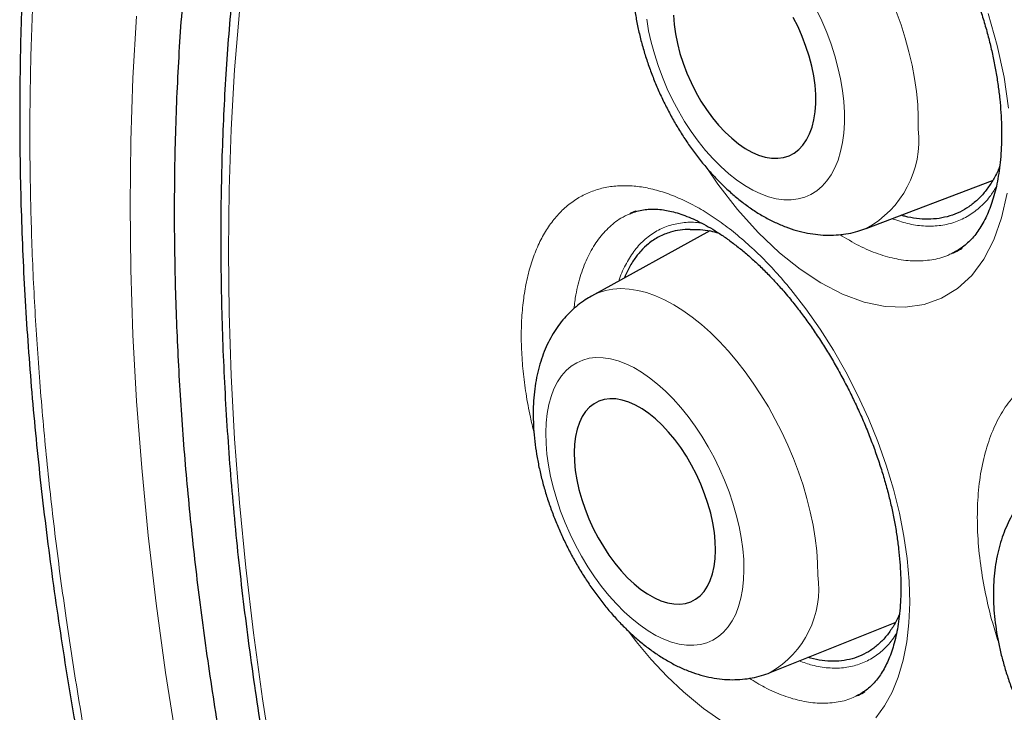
# Model space of a CAD drawing. Header units: millimetres. Extents: x 8 to 761, y 12 to 790.
# Tile 47 of 240: x 630.31 to 635.78, y 384.65 to 388.5. Entities that reach past the tile are written whole.
import ezdxf

# ---------------------------------------------------------------- set-up
doc = ezdxf.new("R2010")
doc.units = ezdxf.units.MM

msp = doc.modelspace()

# ---------------------------------------------------------------- linework, layer by layer
at = {"color": 7, "linetype": 'Continuous', "lineweight": 30}
for p, q in [((635.0101, 387.3409), (635.7125, 387.6071)), ((633.6998, 387.4231), (633.6984, 387.4224)), ((634.1416, 387.3281), (633.4855, 386.9656)), ((635.4888, 387.2044), (635.4903, 387.2051)), ((634.4784, 384.8733), (635.1725, 385.1518)), ((634.9619, 384.7471), (634.964, 384.7481))]:
    msp.add_line(p, q, dxfattribs=at)
at = {"color": 252, "linetype": 'Continuous', "lineweight": 0}
for p, q in [((633.7048, 387.4255), (633.6998, 387.4231)), ((635.4903, 387.2051), (635.5209, 387.2207)), ((634.964, 384.7481), (634.9859, 384.7593))]:
    msp.add_line(p, q, dxfattribs=at)
at = {"color": 252, "linetype": 'Continuous', "lineweight": 0, "flags": 128}
for points in [[(634.8897, 387.9277), (634.8896, 387.9862), (634.8859, 388.0467), (634.8787, 388.109), (634.868, 388.1725), (634.8538, 388.2369), (634.8362, 388.3017), (634.8154, 388.3666), (634.7915, 388.4311), (634.7646, 388.4948), (634.7349, 388.5572)], [(630.9226, 387.4731), (630.9266, 387.8276), (630.9388, 388.1773), (630.959, 388.5218)], [(631.5307, 388.5471), (631.5036, 388.2222), (631.4842, 387.8921), (631.4726, 387.5571), (631.4687, 387.2174), (631.4726, 386.8732), (631.4842, 386.5247), (631.5036, 386.1723), (631.5307, 385.8161), (631.5655, 385.4564), (631.608, 385.0934), (631.6582, 384.7274), (631.7159, 384.3586)], [(633.792, 388.504), (633.8028, 388.4405), (633.817, 388.3761), (633.8346, 388.3113), (633.8554, 388.2464), (633.8793, 388.1819), (633.9062, 388.1182), (633.9358, 388.0558), (633.9681, 387.9949), (634.0027, 387.9361), (634.0395, 387.8797), (634.0783, 387.8261), (634.1186, 387.7755), (634.1604, 387.7285), (634.2033, 387.6851), (634.2471, 387.6458), (634.2915, 387.6108), (634.3361, 387.5803), (634.3807, 387.5545), (634.4251, 387.5336), (634.4688, 387.5177), (634.5117, 387.5069), (634.5535, 387.5013), (634.5938, 387.5009), (634.6325, 387.5057), (634.6692, 387.5158), (634.7038, 387.5309), (634.7359, 387.5511), (634.7655, 387.5762), (634.7923, 387.606), (634.8161, 387.6404), (634.8368, 387.6791), (634.8543, 387.7218), (634.8684, 387.7684), (634.879, 387.8184), (634.8861, 387.8716), (634.8897, 387.9277)], [(635.1772, 388.548), (635.2042, 388.4733), (635.228, 388.3983), (635.2485, 388.3233), (635.2658, 388.2487), (635.2797, 388.1748), (635.2901, 388.1021), (635.2969, 388.0307), (635.3003, 387.9612), (635.3, 387.8938)], [(635.8013, 388.0097), (635.7767, 388.1818), (635.7388, 388.3582), (635.6883, 388.5356)], [(634.1297, 387.6726), (634.1873, 387.5873), (634.2966, 387.4471), (634.4117, 387.3194), (634.5303, 387.2068), (634.6438, 387.1158), (634.7582, 387.04), (634.8798, 386.9769), (634.9998, 386.9326), (635.1161, 386.9079), (635.2273, 386.9033), (635.3326, 386.9185), (635.4299, 386.9534), (635.5183, 387.0077), (635.5969, 387.0808), (635.6644, 387.1713), (635.7199, 387.2785), (635.763, 387.4013), (635.793, 387.5372)], [(632.6625, 379.3447), (632.5044, 379.7427), (632.3534, 380.1413), (632.2095, 380.5403), (632.0728, 380.9393), (631.9434, 381.3382), (631.8213, 381.7365), (631.7068, 382.1342), (631.5998, 382.5308), (631.5005, 382.9262), (631.4088, 383.32), (631.3249, 383.712), (631.2488, 384.1018), (631.1806, 384.4894), (631.1203, 384.8743), (631.0679, 385.2563), (631.0236, 385.6351), (630.9873, 386.0105), (630.959, 386.3823), (630.9388, 386.7502), (630.9266, 387.1138), (630.9226, 387.4731)], [(633.4855, 386.9656), (633.5218, 386.9828), (633.5622, 386.9959), (633.6046, 387.004), (633.6489, 387.0069), (633.6948, 387.0047), (633.7422, 386.9973), (633.7909, 386.9848), (633.8405, 386.9673), (633.8909, 386.9449), (633.9419, 386.9176), (633.993, 386.8856), (634.0443, 386.849), (634.0953, 386.808), (634.1459, 386.7629), (634.1957, 386.7138), (634.2447, 386.6609), (634.2924, 386.6045), (634.3388, 386.5449), (634.3835, 386.4824), (634.4265, 386.4172), (634.4674, 386.3497), (634.506, 386.2802), (634.5423, 386.209), (634.576, 386.1364), (634.6069, 386.0629), (634.6349, 385.9887), (634.6599, 385.9143), (634.6818, 385.8399), (634.7004, 385.7659), (634.7157, 385.6927), (634.7275, 385.6206), (634.7359, 385.55), (634.7408, 385.4812), (634.7422, 385.4145)], [(635.0647, 384.6219), (635.1134, 384.6892), (635.1542, 384.764), (635.1882, 384.8473), (635.2159, 384.9414), (635.2359, 385.0434), (635.248, 385.1493), (635.2526, 385.2611), (635.2496, 385.3816), (635.2388, 385.5067), (635.2207, 385.6317), (635.1955, 385.7594), (635.1621, 385.8927), (635.1215, 386.0267), (635.0755, 386.1569), (635.0232, 386.2861), (634.9632, 386.417), (634.8975, 386.545), (634.8286, 386.6656), (634.7551, 386.7817), (634.6754, 386.8955), (634.592, 387.0029), (634.592, 387.0029)], [(634.3319, 385.4437), (634.3305, 385.5015), (634.3255, 385.5614), (634.317, 385.6231), (634.305, 385.686), (634.2896, 385.7499), (634.271, 385.8142), (634.2491, 385.8786), (634.2242, 385.9427), (634.1965, 386.0059), (634.166, 386.068), (634.1331, 386.1285), (634.0979, 386.1871), (634.0606, 386.2433), (634.0215, 386.2968), (633.9809, 386.3472), (633.939, 386.3942), (633.896, 386.4375), (633.8523, 386.4769), (633.8082, 386.512), (633.7639, 386.5427), (633.7197, 386.5687), (633.6759, 386.5898), (633.6327, 386.6061), (633.5906, 386.6172), (633.5497, 386.6232), (633.5103, 386.624), (633.4726, 386.6197), (633.437, 386.6101), (633.4036, 386.5955), (633.3726, 386.5759), (633.3443, 386.5514), (633.3188, 386.5222), (633.2963, 386.4884), (633.277, 386.4504), (633.261, 386.4083), (633.2483, 386.3624), (633.2391, 386.313), (633.2334, 386.2605), (633.2312, 386.2051), (633.2327, 386.1473), (633.2377, 386.0873), (633.2462, 386.0257), (633.2582, 385.9627), (633.2735, 385.8989), (633.2922, 385.8346), (633.3141, 385.7702), (633.339, 385.7061), (633.3667, 385.6429), (633.3971, 385.5808), (633.4301, 385.5202), (633.4653, 385.4617), (633.5026, 385.4055), (633.5416, 385.352), (633.5823, 385.3016), (633.6242, 385.2546), (633.6672, 385.2112), (633.7108, 385.1719), (633.755, 385.1368), (633.7993, 385.1061), (633.8435, 385.0801), (633.8873, 385.0589), (633.9304, 385.0427), (633.9726, 385.0316), (634.0135, 385.0256), (634.0529, 385.0248), (634.0906, 385.0291), (634.1262, 385.0387), (634.1596, 385.0533), (634.1906, 385.0729), (634.2189, 385.0974), (634.2444, 385.1266), (634.2668, 385.1603), (634.2862, 385.1984), (634.3022, 385.2405), (634.3149, 385.2864), (634.3241, 385.3357), (634.3298, 385.3883), (634.3319, 385.4437)], [(633.69, 385.1041), (633.7342, 385.0457), (633.8175, 384.9463), (633.9058, 384.8518), (633.996, 384.7657), (634.1082, 384.6728), (634.2224, 384.5937)]]:
    msp.add_lwpolyline(points, dxfattribs=at)
at = {"color": 7, "linetype": 'Continuous', "lineweight": 30, "flags": 128}
for points in [[(633.9402, 388.5273), (633.9441, 388.4759), (633.9515, 388.4228), (633.9625, 388.3688), (633.9768, 388.3141), (633.9943, 388.2594), (634.015, 388.2051), (634.0385, 388.1518), (634.0647, 388.0998), (634.0934, 388.0497), (634.1243, 388.002), (634.1571, 387.9569), (634.1915, 387.9151), (634.2272, 387.8768), (634.2638, 387.8424), (634.3012, 387.8122), (634.3388, 387.7865), (634.3764, 387.7655), (634.4136, 387.7494), (634.4502, 387.7383), (634.4857, 387.7324), (634.5198, 387.7316), (634.5522, 387.7361), (634.5827, 387.7458), (634.611, 387.7605), (634.6367, 387.7802), (634.6598, 387.8046), (634.6799, 387.8336), (634.6968, 387.8668), (634.7105, 387.9041), (634.7208, 387.945), (634.7276, 387.9891), (634.7309, 388.0362)], [(634.7309, 388.0362), (634.7306, 388.0857), (634.7267, 388.1372), (634.7192, 388.1902), (634.7083, 388.2443), (634.694, 388.2989), (634.6764, 388.3536), (634.6558, 388.4079), (634.6323, 388.4612), (634.606, 388.5132)], [(634.1743, 385.5527), (634.1728, 385.6017), (634.1678, 385.6526), (634.1593, 385.7052), (634.1474, 385.7588), (634.1321, 385.8129), (634.1137, 385.8672), (634.0922, 385.9212), (634.068, 385.9742), (634.0412, 386.0259), (634.012, 386.0757), (633.9807, 386.1233), (633.9476, 386.1682), (633.913, 386.2099), (633.8773, 386.2482), (633.8406, 386.2826), (633.8034, 386.3129), (633.7661, 386.3388), (633.7288, 386.36), (633.6921, 386.3763), (633.6561, 386.3876), (633.6213, 386.3939), (633.588, 386.395), (633.5564, 386.3909), (633.5268, 386.3817), (633.4996, 386.3674), (633.4749, 386.3483), (633.4529, 386.3243), (633.434, 386.2959), (633.4182, 386.2632), (633.4057, 386.2265), (633.3966, 386.1862), (633.391, 386.1426), (633.3889, 386.0961), (633.3904, 386.0471), (633.3954, 385.9962), (633.4039, 385.9436), (633.4158, 385.89), (633.4311, 385.8358), (633.4495, 385.7815), (633.4709, 385.7276), (633.4952, 385.6746), (633.522, 385.6229), (633.5512, 385.5731), (633.5825, 385.5255), (633.6156, 385.4806), (633.6502, 385.4389), (633.6859, 385.4006), (633.7226, 385.3662), (633.7597, 385.3359), (633.7971, 385.31), (633.8343, 385.2888), (633.8711, 385.2725), (633.907, 385.2611), (633.9419, 385.2549), (633.9752, 385.2538), (634.0068, 385.2579), (634.0364, 385.2671), (634.0636, 385.2813), (634.0883, 385.3005), (634.1103, 385.3244), (634.1292, 385.3529), (634.145, 385.3856), (634.1575, 385.4223), (634.1666, 385.4626), (634.1722, 385.5062), (634.1743, 385.5527)]]:
    msp.add_lwpolyline(points, dxfattribs=at)
at = {"color": 252, "linetype": 'Continuous', "lineweight": 0}
for centre, radius, start, end in [((634.7436, 387.8331), 0.5597, 298.4271, 6.2212), ((634.2102, 385.3389), 0.5373, 299.9467, 8.0804)]:
    msp.add_arc(centre, radius, start, end, dxfattribs=at)
at = {"color": 7, "linetype": 'Continuous', "lineweight": 30}
for points, knots in [([(636.5874, 397.1055), (636.5265, 397.0977), (636.4044, 397.0821), (636.2232, 397.0527), (636.0434, 397.0191), (635.8651, 396.9808), (635.6886, 396.9379), (635.5143, 396.8906), (635.3425, 396.8388), (635.1735, 396.7828), (635.007, 396.7224), (634.8431, 396.6577), (634.6817, 396.5886), (634.5228, 396.5152), (634.3663, 396.4376), (634.2124, 396.3555), (634.0609, 396.2692), (633.9118, 396.1785), (633.7651, 396.0834), (633.6209, 395.984), (633.479, 395.8803), (633.3398, 395.7723), (633.2034, 395.6601), (633.0697, 395.5439), (632.9385, 395.4232), (632.8098, 395.2982), (632.6838, 395.169), (632.5605, 395.0356), (632.4402, 394.8982), (632.3227, 394.7568), (632.2083, 394.6116), (632.0971, 394.4626), (631.9891, 394.31), (631.8843, 394.1538), (631.7829, 393.9942), (631.6849, 393.8311), (631.5901, 393.6645), (631.4985, 393.4942), (631.41, 393.3202), (631.3249, 393.1428), (631.2431, 392.9621), (631.1648, 392.7784), (631.09, 392.5916), (631.0185, 392.4013), (630.9502, 392.2074), (630.8851, 392.0098), (630.8234, 391.8089), (630.7651, 391.6047), (630.7101, 391.3972), (630.6588, 391.1871), (630.6109, 390.9742), (630.5667, 390.7587), (630.5258, 390.5396), (630.4883, 390.3173), (630.4544, 390.0919), (630.4239, 389.8636), (630.397, 389.6328), (630.3736, 389.3996), (630.3539, 389.1643), (630.3378, 388.9271), (630.3252, 388.6884), (630.3163, 388.4483), (630.3111, 388.2071), (630.3094, 387.965), (630.3112, 387.7204), (630.3166, 387.4731), (630.3255, 387.2226), (630.338, 386.9705), (630.3541, 386.7167), (630.3737, 386.4613), (630.3969, 386.2042), (630.4237, 385.9455), (630.4539, 385.6851), (630.4878, 385.4231), (630.5252, 385.1595), (630.5662, 384.8943), (630.6107, 384.6275), (630.6588, 384.3591), (630.7103, 384.09), (630.7651, 383.8205), (630.8231, 383.5509), (630.8845, 383.2812), (630.9491, 383.0113), (631.017, 382.7411), (631.0882, 382.4705), (631.1627, 382.1997), (631.2404, 381.9284), (631.3215, 381.6568), (631.4059, 381.3848), (631.4936, 381.1123), (631.5846, 380.8393), (631.679, 380.5657), (631.7766, 380.2919), (631.8775, 380.018), (631.9815, 379.7441), (632.0888, 379.47), (632.1993, 379.1959), (632.3128, 378.9223), (632.4291, 378.6496), (632.5482, 378.3779), (632.6701, 378.107), (632.795, 377.8367), (632.9226, 377.5673), (633.0531, 377.2988), (633.1863, 377.0313), (633.3223, 376.7648), (633.461, 376.4992), (633.6022, 376.235), (633.746, 375.9724), (633.8922, 375.7113), (634.0409, 375.4516), (634.1921, 375.1935), (634.3459, 374.9368), (634.502, 374.6816), (634.6607, 374.428), (634.8219, 374.1757), (634.9859, 373.9246), (635.1524, 373.6748), (635.3211, 373.4269), (635.4917, 373.1815), (635.6641, 372.9386), (635.8389, 372.6974), (636.0159, 372.4579), (636.1951, 372.2205), (636.3758, 371.986), (636.558, 371.7544), (636.7417, 371.5257), (636.9269, 371.2998), (637.1137, 371.0768), (637.3021, 370.8565), (637.492, 370.6389), (637.6836, 370.4241), (637.8767, 370.212), (638.0716, 370.0026), (638.2678, 369.7961), (638.4648, 369.5933), (638.6627, 369.394), (638.8618, 369.1977), (639.0626, 369.0042), (639.2645, 368.8139), (639.4671, 368.6272), (639.6701, 368.4445), (639.8739, 368.2652), (640.0786, 368.0894), (640.2844, 367.9168), (640.4907, 367.748), (640.6976, 367.5829), (640.905, 367.4216), (641.1131, 367.2639), (641.3218, 367.1099), (641.5308, 366.9598), (641.7399, 366.8138), (641.949, 366.6719), (642.158, 366.5342), (642.3672, 366.4005), (642.5763, 366.2711), (642.7595, 366.1609), (642.8729, 366.0955), (642.9166, 366.0703)], [0, 0, 0, 0, 0.00636, 0.012746, 0.019141, 0.02555, 0.031971, 0.038384, 0.044764, 0.051124, 0.057467, 0.063795, 0.070112, 0.076421, 0.082724, 0.089025, 0.095326, 0.10163, 0.10794, 0.114258, 0.120589, 0.126938, 0.133248, 0.139587, 0.145944, 0.152316, 0.158701, 0.165096, 0.171498, 0.177905, 0.184313, 0.190721, 0.197123, 0.203519, 0.209904, 0.216277, 0.222648, 0.229037, 0.235433, 0.241832, 0.248225, 0.254607, 0.260973, 0.267346, 0.273762, 0.280183, 0.286611, 0.293048, 0.299498, 0.305963, 0.312372, 0.318809, 0.32527, 0.331749, 0.338242, 0.344744, 0.35125, 0.357753, 0.364248, 0.37073, 0.377195, 0.383637, 0.390052, 0.396435, 0.402785, 0.409243, 0.415694, 0.422143, 0.428591, 0.43504, 0.44149, 0.447945, 0.454404, 0.46087, 0.467344, 0.473829, 0.480326, 0.486835, 0.49335, 0.499835, 0.506303, 0.512757, 0.5192, 0.525635, 0.532063, 0.538488, 0.544912, 0.551338, 0.557767, 0.564203, 0.570648, 0.577105, 0.583579, 0.590042, 0.596518, 0.603007, 0.609504, 0.616, 0.622486, 0.628954, 0.635421, 0.641897, 0.648367, 0.654834, 0.661301, 0.667771, 0.674245, 0.680713, 0.687171, 0.693623, 0.700073, 0.706522, 0.712973, 0.71943, 0.725882, 0.732345, 0.738832, 0.745332, 0.751834, 0.758325, 0.764792, 0.771258, 0.777781, 0.784284, 0.790771, 0.797244, 0.803706, 0.810159, 0.816606, 0.82305, 0.829493, 0.835938, 0.842387, 0.848842, 0.855308, 0.86175, 0.868153, 0.874581, 0.881023, 0.887467, 0.893899, 0.900305, 0.906687, 0.913106, 0.919515, 0.925916, 0.932312, 0.938706, 0.9451, 0.951496, 0.957891, 0.964269, 0.970635, 0.976991, 0.98334, 0.989685, 0.996026, 1, 1, 1, 1]), ([(637.3336, 395.7476), (637.2379, 395.743), (637.035, 395.7332), (636.7316, 395.7001), (636.4224, 395.6523), (636.1095, 395.5873), (635.7939, 395.5039), (635.4769, 395.4001), (635.1686, 395.2788), (634.8694, 395.1401), (634.5885, 394.989), (634.3252, 394.8272), (634.0788, 394.6568), (633.841, 394.4725), (633.6121, 394.2747), (633.3923, 394.0635), (633.1818, 393.8392), (632.974, 393.5939), (632.7705, 393.3265), (632.5726, 393.0357), (632.387, 392.7302), (632.2138, 392.4103), (632.0581, 392.0865), (631.9188, 391.7607), (631.7948, 391.4345), (631.6817, 391.0977), (631.5795, 390.7507), (631.4885, 390.3937), (631.4086, 390.0272), (631.3377, 389.639), (631.2772, 389.2284), (631.2286, 388.7948), (631.1939, 388.3515), (631.173, 387.8991), (631.1662, 387.452), (631.1722, 387.0118), (631.1894, 386.5795), (631.2182, 386.1414), (631.2583, 385.698), (631.3099, 385.2496), (631.3729, 384.7968), (631.4496, 384.3247), (631.5414, 383.8334), (631.6495, 383.323), (631.7709, 382.8094), (631.9055, 382.2934), (632.0487, 381.7911), (632.199, 381.3034), (632.3549, 380.8309), (632.5211, 380.3582), (632.6975, 379.8859), (632.8839, 379.4144), (633.08, 378.9442), (633.2927, 378.4601), (633.5228, 377.9628), (633.7711, 377.4533), (634.0303, 376.9477), (634.2999, 376.4466), (634.5712, 375.9656), (634.8429, 375.5047), (635.1137, 375.0638), (635.3921, 374.6285), (635.6779, 374.1992), (635.9707, 373.7763), (636.2702, 373.3603), (636.5864, 372.9379), (636.9197, 372.5104), (637.2705, 372.0794), (637.6279, 371.6587), (637.9915, 371.2488), (638.3497, 370.8623), (638.7015, 370.4984), (639.046, 370.1563), (639.3942, 369.8246), (639.7458, 369.5037), (640.1004, 369.1938), (640.4577, 368.8953), (640.8293, 368.5989), (641.2152, 368.3063), (641.615, 368.0194), (642.0162, 367.7477), (642.4184, 367.4914), (642.8089, 367.2582), (643.1872, 367.0466), (643.5529, 366.8554), (643.9179, 366.6779), (644.2818, 366.5142), (644.6443, 366.3645), (645.005, 366.229), (645.3755, 366.1037), (645.7551, 365.9905), (646.143, 365.8914), (646.527, 365.81), (646.9066, 365.7463), (647.27, 365.7019), (647.6172, 365.675), (647.9485, 365.6638), (648.2747, 365.6674), (648.5955, 365.6858), (648.9107, 365.7191), (649.2198, 365.7672), (649.5327, 365.8321), (649.8483, 365.9156), (650.1654, 366.0193), (650.4737, 366.1406), (650.7728, 366.2793), (651.0537, 366.4305), (651.317, 366.5922), (651.5634, 366.7627), (651.8012, 366.9469), (652.0301, 367.1447), (652.2499, 367.3559), (652.4605, 367.5802), (652.668, 367.8258), (652.8574, 368.0721), (652.9737, 368.2467), (653.0248, 368.3234)], [0, 0, 0, 0, 0.007532, 0.015981, 0.02443, 0.032879, 0.042174, 0.051468, 0.060762, 0.070056, 0.07935, 0.087799, 0.096249, 0.104698, 0.113147, 0.121597, 0.130046, 0.138495, 0.147789, 0.157083, 0.166378, 0.175672, 0.184966, 0.193415, 0.201864, 0.210314, 0.218763, 0.227212, 0.235662, 0.244111, 0.253405, 0.262699, 0.271993, 0.281287, 0.290582, 0.299031, 0.30748, 0.315929, 0.324379, 0.332828, 0.341277, 0.349727, 0.359021, 0.368315, 0.377609, 0.386903, 0.396197, 0.404647, 0.413096, 0.421545, 0.429994, 0.438444, 0.446893, 0.455342, 0.464636, 0.473931, 0.483225, 0.492519, 0.501813, 0.510262, 0.518712, 0.527161, 0.53561, 0.544059, 0.552509, 0.560958, 0.570252, 0.579546, 0.58884, 0.598135, 0.607429, 0.615878, 0.624327, 0.632777, 0.641226, 0.649675, 0.658124, 0.666574, 0.675868, 0.685162, 0.694456, 0.70375, 0.713044, 0.721494, 0.729943, 0.738392, 0.746842, 0.755291, 0.76374, 0.772189, 0.781484, 0.790778, 0.800072, 0.809366, 0.81866, 0.827109, 0.835559, 0.844008, 0.852457, 0.860907, 0.869356, 0.877805, 0.887099, 0.896393, 0.905688, 0.914982, 0.924276, 0.932725, 0.941174, 0.949624, 0.958073, 0.966522, 0.974972, 0.983421, 0.992715, 1, 1, 1, 1]), ([(637.0745, 395.5041), (637.0211, 395.4975), (636.9098, 395.4837), (636.7427, 395.4571), (636.573, 395.4257), (636.4053, 395.3896), (636.2397, 395.349), (636.0761, 395.304), (635.9147, 395.2544), (635.7555, 395.2004), (635.5985, 395.1419), (635.4438, 395.079), (635.2914, 395.0117), (635.1414, 394.94), (634.9938, 394.864), (634.8487, 394.7836), (634.706, 394.699), (634.5659, 394.61), (634.4284, 394.5168), (634.2935, 394.4194), (634.1612, 394.3177), (634.0317, 394.2119), (633.9049, 394.1019), (633.7808, 393.9878), (633.6596, 393.8697), (633.5412, 393.7475), (633.4257, 393.6212), (633.3131, 393.491), (633.2034, 393.3569), (633.0968, 393.2188), (632.9932, 393.0769), (632.8926, 392.9311), (632.7951, 392.7816), (632.7008, 392.6283), (632.6096, 392.4714), (632.5217, 392.3108), (632.4369, 392.1466), (632.3554, 391.9789), (632.2772, 391.8077), (632.2023, 391.6331), (632.1307, 391.4551), (632.0625, 391.2738), (631.9977, 391.0892), (631.9362, 390.9014), (631.8782, 390.7106), (631.8236, 390.5166), (631.7725, 390.3196), (631.7248, 390.1197), (631.6806, 389.9169), (631.64, 389.7113), (631.6028, 389.5029), (631.5692, 389.2919), (631.539, 389.0782), (631.5125, 388.862), (631.4894, 388.6433), (631.4699, 388.4222), (631.454, 388.1988), (631.4416, 387.973), (631.4328, 387.7451), (631.4276, 387.5151), (631.4259, 387.283), (631.4277, 387.0489), (631.4332, 386.8129), (631.4421, 386.575), (631.4547, 386.3354), (631.4707, 386.0941), (631.4903, 385.8512), (631.5135, 385.6067), (631.5401, 385.3607), (631.5703, 385.1134), (631.6039, 384.8648), (631.6411, 384.6149), (631.6817, 384.3638), (631.7258, 384.1116), (631.7733, 383.8585), (631.8243, 383.6044), (631.8787, 383.3494), (631.9365, 383.0937), (631.9976, 382.8372), (632.0621, 382.5801), (632.13, 382.3225), (632.2011, 382.0644), (632.2756, 381.806), (632.3533, 381.5472), (632.4343, 381.2882), (632.5185, 381.029), (632.6058, 380.7698), (632.6964, 380.5105), (632.7901, 380.2514), (632.8869, 379.9924), (632.9867, 379.7337), (633.0896, 379.4753), (633.1956, 379.2172), (633.3045, 378.9597), (633.4164, 378.7027), (633.5311, 378.4464), (633.6488, 378.1907), (633.7693, 377.9359), (633.8926, 377.6819), (634.0187, 377.4289), (634.1475, 377.1769), (634.279, 376.926), (634.4131, 376.6763), (634.5498, 376.4278), (634.6892, 376.1807), (634.831, 375.935), (634.9753, 375.6907), (635.1221, 375.448), (635.2712, 375.207), (635.4227, 374.9676), (635.5765, 374.7301), (635.7325, 374.4943), (635.8908, 374.2605), (636.0512, 374.0287), (636.2137, 373.799), (636.3783, 373.5714), (636.5448, 373.346), (636.7134, 373.1228), (636.8838, 372.902), (637.0561, 372.6837), (637.2302, 372.4678), (637.4061, 372.2544), (637.5836, 372.0437), (637.7628, 371.8356), (637.9436, 371.6303), (638.1259, 371.4277), (638.3097, 371.2281), (638.4949, 371.0313), (638.6815, 370.8376), (638.8694, 370.6468), (639.0585, 370.4592), (639.2489, 370.2748), (639.4403, 370.0936), (639.6329, 369.9156), (639.8265, 369.741), (640.021, 369.5697), (640.2165, 369.4019), (640.4128, 369.2376), (640.6099, 369.0769), (640.8077, 368.9197), (641.0062, 368.7661), (641.2053, 368.6163), (641.4049, 368.4702), (641.6051, 368.3279), (641.8057, 368.1893), (642.0066, 368.0547), (642.2078, 367.924), (642.4093, 367.7973), (642.614, 367.6725), (642.7514, 367.5923), (642.8217, 367.5513)], [0, 0, 0, 0, 0.006205, 0.01293, 0.019651, 0.026368, 0.033082, 0.039791, 0.046497, 0.0532, 0.059899, 0.066596, 0.073291, 0.079984, 0.086675, 0.093365, 0.100055, 0.106745, 0.113435, 0.120125, 0.126817, 0.133511, 0.140207, 0.146906, 0.153607, 0.160311, 0.167019, 0.173731, 0.180446, 0.187165, 0.193889, 0.200616, 0.207347, 0.214083, 0.220822, 0.227565, 0.234311, 0.241061, 0.247815, 0.254571, 0.26133, 0.268092, 0.274857, 0.281624, 0.288392, 0.295163, 0.301935, 0.308709, 0.315484, 0.32226, 0.329038, 0.335816, 0.342594, 0.349374, 0.356153, 0.362933, 0.369714, 0.376494, 0.383275, 0.390055, 0.396836, 0.403616, 0.410396, 0.417176, 0.423956, 0.430735, 0.437514, 0.444293, 0.451071, 0.457849, 0.464627, 0.471404, 0.478181, 0.484958, 0.491734, 0.49851, 0.505285, 0.51206, 0.518835, 0.525609, 0.532383, 0.539157, 0.54593, 0.552703, 0.559476, 0.566248, 0.57302, 0.579792, 0.586564, 0.593335, 0.600106, 0.606877, 0.613648, 0.620418, 0.627188, 0.633959, 0.640729, 0.647498, 0.654268, 0.661038, 0.667807, 0.674577, 0.681346, 0.688116, 0.694885, 0.701655, 0.708424, 0.715193, 0.721963, 0.728732, 0.735502, 0.742271, 0.749041, 0.755811, 0.762581, 0.769351, 0.776121, 0.782891, 0.789662, 0.796433, 0.803204, 0.809975, 0.816746, 0.823518, 0.83029, 0.837062, 0.843835, 0.850607, 0.857381, 0.864154, 0.870928, 0.877702, 0.884477, 0.891251, 0.898027, 0.904802, 0.911579, 0.918355, 0.925132, 0.931909, 0.938687, 0.945465, 0.952243, 0.959022, 0.965802, 0.972581, 0.979361, 0.986142, 0.992922, 1, 1, 1, 1]), ([(634.0553, 389.4502), (634.0427, 389.4433), (634.0148, 389.4281), (633.9745, 389.3994), (633.9343, 389.3654), (633.8971, 389.3275), (633.863, 389.286), (633.8319, 389.2409), (633.8041, 389.1923), (633.7795, 389.1402), (633.7584, 389.0846), (633.7409, 389.0258), (633.7271, 388.9638), (633.7172, 388.8991), (633.7112, 388.832), (633.7091, 388.763), (633.711, 388.6927), (633.7166, 388.6213), (633.7259, 388.5493), (633.7388, 388.4771), (633.755, 388.4047), (633.7746, 388.3326), (633.7973, 388.261), (633.823, 388.1901), (633.8517, 388.1201), (633.8832, 388.0513), (633.9174, 387.9839), (633.9542, 387.9181), (633.9935, 387.8543), (634.0353, 387.7925), (634.0793, 387.7331), (634.1256, 387.6763), (634.174, 387.6224), (634.2246, 387.5715), (634.2771, 387.524), (634.3316, 387.4802), (634.3878, 387.4404), (634.4456, 387.4051), (634.5045, 387.3746), (634.5641, 387.3493), (634.624, 387.3294), (634.6836, 387.3151), (634.7426, 387.3064), (634.8004, 387.3032), (634.8569, 387.3053), (634.9116, 387.3127), (634.9627, 387.3242), (634.9947, 387.3356), (635.0096, 387.3409)], [0, 0, 0, 0, 0.015629, 0.034676, 0.053784, 0.073047, 0.092558, 0.112406, 0.13267, 0.15341, 0.174661, 0.196414, 0.218622, 0.241195, 0.26402, 0.286982, 0.30997, 0.332912, 0.355773, 0.37854, 0.401214, 0.423804, 0.446326, 0.468798, 0.491239, 0.513671, 0.536113, 0.55858, 0.581095, 0.60368, 0.626356, 0.649143, 0.67206, 0.69512, 0.718327, 0.741667, 0.765107, 0.788557, 0.811892, 0.834973, 0.857659, 0.87984, 0.901454, 0.922498, 0.943011, 0.963061, 0.982731, 1, 1, 1, 1]), ([(635.1598, 389.4508), (635.1684, 389.4404), (635.1931, 389.4102), (635.2334, 389.3579), (635.2803, 389.2928), (635.326, 389.2247), (635.3705, 389.1539), (635.4135, 389.0805), (635.4548, 389.005), (635.4941, 388.9276), (635.5313, 388.8487), (635.5661, 388.7688), (635.5984, 388.6882), (635.628, 388.6074), (635.6547, 388.5268), (635.6785, 388.4468), (635.6992, 388.3678), (635.7169, 388.2899), (635.7317, 388.2128), (635.7438, 388.1362), (635.7529, 388.0604), (635.7592, 387.9858), (635.7625, 387.9128), (635.7629, 387.842), (635.7605, 387.7738), (635.7553, 387.7086), (635.7474, 387.6469), (635.737, 387.5889), (635.7243, 387.5351), (635.7096, 387.4856), (635.6931, 387.4405), (635.6745, 387.3991), (635.654, 387.3609), (635.6314, 387.3259), (635.607, 387.2944), (635.5807, 387.2663), (635.5524, 387.2417), (635.5225, 387.2206), (635.5012, 387.2098), (635.4906, 387.2045)], [0, 0, 0, 0, 0.013941, 0.040554, 0.067334, 0.094347, 0.12157, 0.148975, 0.176524, 0.204174, 0.231878, 0.259577, 0.287212, 0.314734, 0.342099, 0.369269, 0.396206, 0.422742, 0.449443, 0.476391, 0.503545, 0.530851, 0.558248, 0.585665, 0.61301, 0.640212, 0.667206, 0.693937, 0.720366, 0.746477, 0.77228, 0.797878, 0.824757, 0.851941, 0.879804, 0.90851, 0.938266, 0.969284, 1, 1, 1, 1]), ([(635.752, 387.687), (635.7484, 387.6779), (635.7361, 387.6465), (635.7095, 387.5995), (635.6722, 387.5459), (635.6293, 387.4996), (635.5819, 387.4613), (635.5306, 387.4313), (635.4757, 387.4096), (635.4167, 387.3962), (635.3547, 387.3914), (635.2905, 387.3959), (635.2409, 387.4037), (635.212, 387.4129), (635.2056, 387.415)], [0, 0, 0, 0, 0.0376526, 0.1298501, 0.2226876, 0.3175442, 0.4130984, 0.5052958, 0.5981334, 0.69299, 0.7885442, 0.8807416, 0.9735792, 1, 1, 1, 1]), ([(633.6984, 387.4225), (633.6997, 387.4232), (633.7119, 387.4296), (633.7369, 387.4376), (633.7724, 387.4459), (633.8082, 387.4495), (633.8446, 387.4495), (633.8816, 387.446), (633.9206, 387.4388), (633.9608, 387.4283), (634.0041, 387.4136), (634.0499, 387.3948), (634.0974, 387.3718), (634.1464, 387.3447), (634.1966, 387.3134), (634.2479, 387.278), (634.2998, 387.2385), (634.3521, 387.195), (634.4045, 387.1478), (634.4566, 387.097), (634.5081, 387.0429), (634.5527, 386.9928), (634.5797, 386.9602), (634.5901, 386.9477)], [0, 0, 0, 0, 0.0073644, 0.0705586, 0.1329979, 0.1858046, 0.2360021, 0.2891261, 0.3335948, 0.3805448, 0.4287224, 0.4769418, 0.5253392, 0.5739933, 0.6229238, 0.6721102, 0.7215051, 0.7710451, 0.8206594, 0.8702625, 0.9197817, 0.9691662, 1, 1, 1, 1]), ([(633.7319, 387.4376), (633.7238, 387.4348), (633.7126, 387.431), (633.7022, 387.4257), (633.6992, 387.4242)], [0, 0, 0, 0, 0.721518, 1, 1, 1, 1]), ([(634.0342, 387.3364), (634.0151, 387.3356), (633.9769, 387.3339), (633.9181, 387.3206), (633.8584, 387.2965), (633.8038, 387.2605), (633.7583, 387.2172), (633.7207, 387.1691), (633.6903, 387.1191), (633.6747, 387.0821), (633.6682, 387.0666)], [0, 0, 0, 0, 0.1180469, 0.2368457, 0.387253, 0.5393141, 0.6613944, 0.78348, 0.9091896, 1, 1, 1, 1]), ([(634.0342, 387.3364), (634.0523, 387.3365), (634.0885, 387.3366), (634.1412, 387.3297), (634.1763, 387.3201), (634.1917, 387.3159)], [0, 0, 0, 0, 0.357498, 0.716994, 1, 1, 1, 1]), ([(635.4891, 387.2033), (635.4938, 387.2053), (635.5131, 387.2136), (635.531, 387.2245), (635.5445, 387.2328)], [0, 0, 0, 0, 0.246444, 1, 1, 1, 1]), ([(633.4852, 386.965), (633.4737, 386.9585), (633.4472, 386.9435), (633.4088, 386.9152), (633.3698, 386.8811), (633.3339, 386.8433), (633.3011, 386.8019), (633.2715, 386.757), (633.2451, 386.7087), (633.222, 386.6569), (633.2025, 386.6017), (633.1865, 386.5432), (633.1743, 386.4815), (633.166, 386.4171), (633.1616, 386.3503), (633.1612, 386.2817), (633.1647, 386.2117), (633.1719, 386.1408), (633.1828, 386.0693), (633.1971, 385.9976), (633.2148, 385.9259), (633.2357, 385.8544), (633.2596, 385.7834), (633.2865, 385.7131), (633.3162, 385.6438), (633.3486, 385.5756), (633.3836, 385.5088), (633.4211, 385.4437), (633.461, 385.3804), (633.5032, 385.3192), (633.5476, 385.2603), (633.5941, 385.204), (633.6427, 385.1505), (633.6932, 385.1), (633.7457, 385.0527), (633.8001, 385.0091), (633.8562, 384.9695), (633.9138, 384.9342), (633.9726, 384.9037), (634.0321, 384.8784), (634.0918, 384.8586), (634.1511, 384.8444), (634.2097, 384.8359), (634.2671, 384.8329), (634.3231, 384.8353), (634.3771, 384.8429), (634.4291, 384.8551), (634.4619, 384.8673), (634.4781, 384.8733)], [0, 0, 0, 0, 0.014479, 0.033318, 0.052211, 0.07126, 0.090565, 0.110224, 0.130325, 0.150942, 0.172116, 0.193848, 0.216085, 0.238729, 0.261649, 0.28471, 0.307783, 0.330791, 0.353699, 0.376495, 0.399183, 0.421775, 0.444288, 0.466744, 0.489163, 0.511568, 0.533982, 0.55642, 0.578906, 0.601464, 0.624117, 0.646888, 0.669801, 0.692872, 0.716111, 0.739512, 0.763045, 0.786632, 0.81013, 0.833379, 0.856214, 0.8785, 0.900164, 0.921199, 0.941651, 0.961597, 0.98113, 1, 1, 1, 1]), ([(634.5901, 386.9477), (634.5986, 386.9371), (634.6234, 386.9065), (634.6638, 386.8534), (634.7109, 386.7877), (634.7569, 386.719), (634.8016, 386.6477), (634.8449, 386.5739), (634.8865, 386.4982), (634.9262, 386.4207), (634.9638, 386.3418), (634.999, 386.262), (635.0318, 386.1817), (635.0619, 386.1013), (635.0891, 386.0212), (635.1135, 385.9418), (635.1349, 385.8636), (635.1532, 385.7866), (635.1687, 385.7105), (635.1814, 385.635), (635.1913, 385.5604), (635.1984, 385.4872), (635.2025, 385.4157), (635.2038, 385.3465), (635.2023, 385.2801), (635.198, 385.2167), (635.1911, 385.1569), (635.1817, 385.101), (635.1701, 385.0493), (635.1566, 385.002), (635.1412, 384.9592), (635.1241, 384.9202), (635.105, 384.8845), (635.0841, 384.852), (635.0614, 384.8229), (635.0369, 384.7972), (635.0103, 384.7749), (634.9862, 384.7582), (634.9701, 384.7505), (634.9642, 384.7477)], [0, 0, 0, 0, 0.014136, 0.041098, 0.068229, 0.095593, 0.123168, 0.150924, 0.178823, 0.206821, 0.234869, 0.262909, 0.29088, 0.318734, 0.346424, 0.373913, 0.401162, 0.42799, 0.454993, 0.482239, 0.509686, 0.537279, 0.564955, 0.59264, 0.620241, 0.647687, 0.674912, 0.70186, 0.728494, 0.7548, 0.780791, 0.806575, 0.833588, 0.861076, 0.889344, 0.918618, 0.949185, 0.981342, 1, 1, 1, 1]), ([(636.0407, 385.9718), (636.0324, 385.9671), (636.0088, 385.9538), (635.9728, 385.9272), (635.9328, 385.8928), (635.8959, 385.8545), (635.8622, 385.8127), (635.8318, 385.7673), (635.8046, 385.7186), (635.7808, 385.6664), (635.7605, 385.611), (635.744, 385.5523), (635.7312, 385.4906), (635.7224, 385.4262), (635.7175, 385.3594), (635.7167, 385.2908), (635.7199, 385.2208), (635.7269, 385.1498), (635.7377, 385.0783), (635.7521, 385.0065), (635.77, 384.9347), (635.7912, 384.8632), (635.8156, 384.7922), (635.8431, 384.7219), (635.8735, 384.6527), (635.9067, 384.5846), (635.9427, 384.5181), (635.9812, 384.4532), (636.0223, 384.3902), (636.0657, 384.3294), (636.1113, 384.271), (636.1592, 384.2152), (636.2091, 384.1622), (636.2611, 384.1124), (636.315, 384.0659), (636.3707, 384.0232), (636.4281, 383.9844), (636.4868, 383.95), (636.5467, 383.9204), (636.6072, 383.896), (636.668, 383.8769), (636.7284, 383.8633), (636.788, 383.8553), (636.8465, 383.8528), (636.9034, 383.8556), (636.9586, 383.8635), (637.0116, 383.8768), (637.049, 383.8887), (637.068, 383.8976), (637.0708, 383.8989)], [0, 0, 0, 0, 0.010407, 0.029492, 0.048611, 0.067857, 0.087323, 0.107097, 0.12726, 0.147876, 0.168986, 0.190596, 0.212667, 0.235125, 0.257862, 0.280768, 0.303735, 0.326673, 0.349542, 0.372323, 0.395013, 0.417619, 0.440154, 0.462635, 0.485081, 0.507511, 0.529947, 0.552404, 0.574902, 0.597462, 0.620107, 0.642856, 0.665727, 0.688735, 0.711886, 0.73517, 0.758561, 0.781986, 0.80533, 0.82846, 0.851238, 0.873546, 0.895311, 0.916514, 0.937181, 0.957373, 0.977168, 0.996653, 1, 1, 1, 1]), ([(635.1952, 385.1967), (635.1937, 385.1929), (635.1838, 385.1676), (635.1602, 385.1271), (635.1243, 385.0756), (635.0826, 385.0317), (635.0364, 384.9957), (634.9864, 384.9681), (634.9326, 384.9487), (634.8747, 384.9375), (634.8137, 384.9352), (634.7508, 384.9408), (634.7078, 384.9514), (634.6863, 384.9567)], [0, 0, 0, 0, 0.017212, 0.114134, 0.211728, 0.311446, 0.411896, 0.508818, 0.606413, 0.70613, 0.80658, 0.903502, 1, 1, 1, 1]), ([(634.9624, 384.7456), (634.9646, 384.7466), (634.9791, 384.7529), (634.9926, 384.7613), (635.004, 384.7684)], [0, 0, 0, 0, 0.152006, 1, 1, 1, 1])]:
    msp.add_open_spline(points, degree=3, knots=knots, dxfattribs=at)
at = {"color": 252, "linetype": 'Continuous', "lineweight": 0}
for points, knots in [([(642.8304, 395.0866), (642.6853, 395.1686), (642.3951, 395.3327), (641.9589, 395.5568), (641.5223, 395.7645), (641.0858, 395.9538), (640.6515, 396.1243), (640.267, 396.2592), (639.9316, 396.3649), (639.6445, 396.4471), (639.3323, 396.5274), (638.9959, 396.6025), (638.6363, 396.6687), (638.2805, 396.7201), (637.929, 396.7565), (637.5769, 396.7781), (637.2246, 396.7841), (636.8727, 396.7739), (636.5268, 396.7473), (636.1982, 396.7059), (635.8865, 396.6515), (635.5712, 396.5813), (635.2433, 396.4902), (634.9048, 396.3747), (634.5759, 396.2404), (634.2603, 396.0891), (633.9582, 395.9214), (633.6694, 395.7381), (633.3909, 395.5378), (633.1266, 395.3236), (632.8761, 395.0965), (632.6505, 394.8687), (632.4449, 394.6398), (632.258, 394.4123), (632.0788, 394.1738), (631.9076, 393.9246), (631.7446, 393.6648), (631.5772, 393.3724), (631.4085, 393.0445), (631.2416, 392.678), (631.0889, 392.2968), (630.9519, 391.9059), (630.8303, 391.506), (630.7236, 391.0981), (630.6305, 390.6785), (630.5522, 390.2532), (630.4883, 389.8232), (630.4395, 389.4021), (630.4038, 388.9854), (630.3801, 388.5744), (630.3672, 388.1565), (630.3653, 387.7392), (630.3738, 387.323), (630.392, 386.9088), (630.4202, 386.4864), (630.4586, 386.056), (630.5074, 385.618), (630.5641, 385.1928), (630.6273, 384.7812), (630.6995, 384.3619), (630.7849, 383.9175), (630.8852, 383.448), (630.9959, 382.976), (631.115, 382.51), (631.2418, 382.0502), (631.3757, 381.5972), (631.5199, 381.1398), (631.6744, 380.6786), (631.8394, 380.2138), (632.0069, 379.767), (632.1755, 379.3385), (632.353, 378.9069), (632.5475, 378.4549), (632.7602, 377.9832), (632.9817, 377.5137), (633.2078, 377.0547), (633.4381, 376.6064), (633.6718, 376.169), (633.9146, 375.7317), (634.1665, 375.295), (634.4274, 374.8594), (634.6852, 374.4449), (634.9385, 374.0512), (635.2009, 373.6564), (635.4836, 373.2453), (635.7876, 372.8193), (636.0979, 372.3999), (636.4142, 371.9878), (636.7409, 371.5772), (637.0782, 371.169), (637.4261, 370.7638), (637.7794, 370.3681), (638.1261, 369.9947), (638.4653, 369.6432), (638.803, 369.3058), (639.151, 368.9713), (639.5091, 368.6406), (639.8704, 368.3206), (640.2343, 368.0115), (640.6062, 367.7094), (640.9858, 367.4149), (641.373, 367.1291), (641.7617, 366.8566), (642.139, 366.6064), (642.5043, 366.3763), (642.7396, 366.2381), (642.8573, 366.169)], [0, 0, 0, 0, 0.011093, 0.022185, 0.033386, 0.044593, 0.055801, 0.067001, 0.074546, 0.082091, 0.089635, 0.099309, 0.10899, 0.118674, 0.128355, 0.138029, 0.148153, 0.158283, 0.168412, 0.178537, 0.18769, 0.196843, 0.207859, 0.218883, 0.229906, 0.240923, 0.251587, 0.262258, 0.272929, 0.283594, 0.293851, 0.304108, 0.312913, 0.32172, 0.330525, 0.339375, 0.348227, 0.357078, 0.36814, 0.379209, 0.390278, 0.401341, 0.412051, 0.422766, 0.433482, 0.444192, 0.454493, 0.464794, 0.474187, 0.483584, 0.492981, 0.502374, 0.5113, 0.520228, 0.529154, 0.538286, 0.54742, 0.556552, 0.564642, 0.572732, 0.58217, 0.591612, 0.601054, 0.610493, 0.619462, 0.628433, 0.637402, 0.64658, 0.655759, 0.664937, 0.673067, 0.681197, 0.690613, 0.700033, 0.709453, 0.718869, 0.727815, 0.736763, 0.745709, 0.754859, 0.764011, 0.773162, 0.781267, 0.789372, 0.798879, 0.808394, 0.81791, 0.827424, 0.836932, 0.846866, 0.856805, 0.866744, 0.876678, 0.885651, 0.894623, 0.904135, 0.913652, 0.923172, 0.93269, 0.942201, 0.952151, 0.962105, 0.97206, 0.98201, 0.991005, 1, 1, 1, 1]), ([(634.592, 387.0029), (634.5642, 387.0359), (634.5085, 387.1019), (634.4211, 387.1925), (634.3312, 387.2759), (634.2402, 387.3501), (634.1496, 387.414), (634.0592, 387.4683), (633.9687, 387.5125), (633.8797, 387.546), (633.7936, 387.5682), (633.7102, 387.5796), (633.6293, 387.5799), (633.5524, 387.5688), (633.4806, 387.5468), (633.4136, 387.5141), (633.3514, 387.4703), (633.2951, 387.416), (633.2456, 387.3522), (633.2026, 387.2791), (633.1662, 387.1962), (633.137, 387.1047), (633.1154, 387.0064), (633.1012, 386.9011), (633.0946, 386.7884), (633.0957, 386.6701), (633.1045, 386.5483), (633.1209, 386.4227), (633.141, 386.31), (633.1586, 386.2384), (633.1654, 386.2111)], [0, 0, 0, 0, 0.035703, 0.071406, 0.108146, 0.144886, 0.180588, 0.216291, 0.253031, 0.289771, 0.325474, 0.361177, 0.397917, 0.434657, 0.470359, 0.506062, 0.542802, 0.579542, 0.615245, 0.650948, 0.687688, 0.724428, 0.760131, 0.795833, 0.832573, 0.869313, 0.905016, 0.940719, 0.977459, 1, 1, 1, 1]), ([(635.7324, 387.5715), (635.7211, 387.5533), (635.6937, 387.5089), (635.6396, 387.4538), (635.5726, 387.405), (635.4978, 387.3722), (635.4167, 387.3546), (635.3301, 387.3529), (635.2427, 387.3655), (635.1832, 387.3861), (635.1551, 387.3958)], [0, 0, 0, 0, 0.091436, 0.223518, 0.355181, 0.486843, 0.618925, 0.750588, 0.88225, 1, 1, 1, 1]), ([(633.6984, 387.4224), (633.6814, 387.4149), (633.6377, 387.3955), (633.5767, 387.345), (633.5155, 387.2743), (633.4647, 387.1882), (633.4253, 387.0875), (633.3992, 386.99), (633.3912, 386.9221), (633.3881, 386.8961)], [0, 0, 0, 0, 0.101594, 0.261265, 0.421446, 0.581117, 0.740788, 0.900968, 1, 1, 1, 1]), ([(633.6367, 387.0491), (633.6367, 387.0491), (633.6457, 387.0824), (633.6729, 387.1387), (633.7185, 387.2157), (633.7747, 387.2774), (633.8389, 387.3251), (633.9106, 387.3582), (633.9895, 387.3744), (634.0528, 387.3783), (634.0909, 387.3717), (634.0993, 387.3702)], [0, 0, 0, 0, 0.000025, 0.137607, 0.274753, 0.411898, 0.54948, 0.686625, 0.823771, 0.961353, 1, 1, 1, 1]), ([(634.8646, 387.3072), (634.8998, 387.2858), (634.971, 387.2425), (635.0769, 387.198), (635.1808, 387.1691), (635.281, 387.158), (635.3755, 387.1654), (635.4452, 387.181), (635.4804, 387.1999), (635.4888, 387.2044)], [0, 0, 0, 0, 0.156046, 0.315152, 0.473752, 0.632351, 0.791457, 0.950057, 1, 1, 1, 1]), ([(637.7266, 385.0768), (637.7149, 385.1098), (637.6915, 385.1759), (637.6414, 385.2996), (637.5736, 385.4467), (637.4838, 385.6136), (637.3848, 385.7731), (637.2776, 385.9231), (637.1637, 386.0619), (637.0445, 386.1878), (636.9215, 386.2987), (636.7963, 386.3938), (636.6705, 386.4719), (636.5456, 386.5313), (636.4232, 386.5719), (636.3049, 386.5934), (636.1922, 386.5945), (636.0864, 386.5762), (635.9889, 386.5385), (635.9011, 386.4814), (635.8239, 386.4061), (635.7582, 386.3136), (635.7053, 386.2045), (635.6653, 386.0808), (635.6388, 385.944), (635.6266, 385.7953), (635.6284, 385.637), (635.6438, 385.4747), (635.6724, 385.3107), (635.7053, 385.1679), (635.734, 385.079), (635.745, 385.0449)], [0, 0, 0, 0, 0.020455, 0.040911, 0.077128, 0.113461, 0.149678, 0.185895, 0.222227, 0.258444, 0.294661, 0.330994, 0.367211, 0.403428, 0.43976, 0.475978, 0.512195, 0.548527, 0.584744, 0.620961, 0.657294, 0.693511, 0.729728, 0.76606, 0.802277, 0.838494, 0.874827, 0.911044, 0.944987, 0.97893, 1, 1, 1, 1]), ([(635.1795, 385.0933), (635.1718, 385.0806), (635.1488, 385.0422), (635.1006, 384.9929), (635.0363, 384.9454), (634.9638, 384.914), (634.885, 384.8976), (634.8004, 384.8972), (634.7184, 384.9099), (634.6636, 384.9296), (634.6398, 384.9381)], [0, 0, 0, 0, 0.068709, 0.206578, 0.344009, 0.48144, 0.619309, 0.75674, 0.894171, 1, 1, 1, 1]), ([(634.3617, 384.8416), (634.3901, 384.8241), (634.454, 384.7847), (634.552, 384.7426), (634.6542, 384.7125), (634.7524, 384.7003), (634.8446, 384.7062), (634.9151, 384.7217), (634.9514, 384.7414), (634.9619, 384.7471)], [0, 0, 0, 0, 0.128503, 0.289909, 0.450802, 0.611695, 0.773101, 0.933994, 1, 1, 1, 1])]:
    msp.add_open_spline(points, degree=3, knots=knots, dxfattribs=at)

doc.saveas('drawing.dxf')
